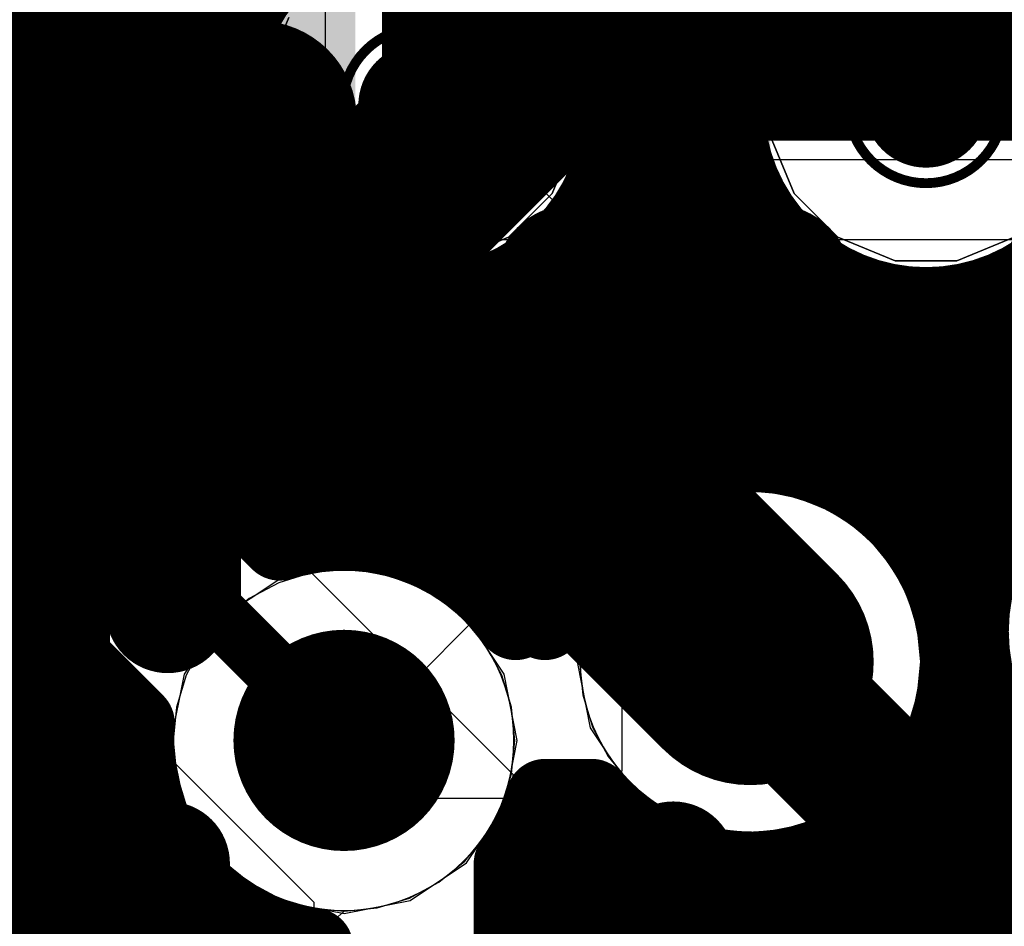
# Model space of a CAD drawing. Header units: millimetres. Extents: x 1.27 to 3.86, y 0.66 to 4.7.
# Tile 210 of 236: x 2.68 to 2.77, y 3.66 to 3.76. Entities that reach past the tile are written whole.
import ezdxf

# ---------------------------------------------------------------- set-up
doc = ezdxf.new("R2010")
doc.units = ezdxf.units.MM
doc.header["$MEASUREMENT"] = 0
for name, color, linetype in [('BottomLayer', 5, 'Continuous'), ('MidLayer1', 16, 'Continuous'), ('MidLayer2', 76, 'Continuous'), ('MidLayer3', 90, 'Continuous'), ('MidLayer4', 156, 'Continuous'), ('MidLayer5', 130, 'Continuous'), ('MidLayer6', 216, 'Continuous'), ('MultiLayer', 9, 'Continuous'), ('TopLayer', 1, 'Continuous'), ('ViaHoleLayer', 16, 'Continuous')]:
    doc.layers.add(name, color=color, linetype=linetype)

# ---------------------------------------------------------------- blocks, each defined once
blk = doc.blocks.new('0402L_B_138')
at = {"layer": 'BottomLayer'}
for points in [[(-0.031496, 0.009843), (-0.031496, -0.009843), (-0.007874, 0.009843), (-0.007874, -0.009843)], [(0.007874, 0.009843), (0.007874, -0.009843), (0.031496, 0.009843), (0.031496, -0.009843)]]:
    blk.add_solid(points, dxfattribs=at)
blk = doc.blocks.new('0402L_B_146')
at = {"layer": 'BottomLayer'}
for points in [[(-0.031496, 0.009843), (-0.031496, -0.009843), (-0.007874, 0.009843), (-0.007874, -0.009843)], [(0.007874, 0.009843), (0.007874, -0.009843), (0.031496, 0.009843), (0.031496, -0.009843)]]:
    blk.add_solid(points, dxfattribs=at)
blk = doc.blocks.new('ABL0161B_371')
at = {"layer": 'TopLayer', "const_width": 0.006299}
for points in [[(-0.156693, -0.051181, 1), (-0.150394, -0.051181, 1)], [(-0.131102, -0.051181, 1), (-0.124803, -0.051181, 1)], [(-0.079921, -0.051181, 1), (-0.073622, -0.051181, 1)], [(-0.156693, -0.076772, 1), (-0.150394, -0.076772, 1)], [(-0.131102, -0.076772, 1), (-0.124803, -0.076772, 1)], [(-0.079921, -0.076772, 1), (-0.073622, -0.076772, 1)], [(-0.156693, -0.102362, 1), (-0.150394, -0.102362, 1)], [(-0.131102, -0.102362, 1), (-0.124803, -0.102362, 1)], [(-0.156693, -0.127953, 1), (-0.150394, -0.127953, 1)], [(-0.131102, -0.127953, 1), (-0.124803, -0.127953, 1)], [(-0.105512, -0.127953, 1), (-0.099213, -0.127953, 1)], [(-0.079921, -0.127953, 1), (-0.073622, -0.127953, 1)]]:
    blk.add_lwpolyline(points, format="xyb", close=True, dxfattribs=at)

msp = doc.modelspace()

# ---------------------------------------------------------------- linework, layer by layer
at = {"layer": 'BottomLayer'}
for p, q in [((2.72759, 3.753998), (2.73259, 3.758998)), ((2.72759, 3.738996), (2.72759, 3.753998)), ((2.73457, 3.732018), (2.72759, 3.738996)), ((2.735272, 3.731878), (2.73457, 3.732018)), ((2.737729, 3.730237), (2.735272, 3.731878)), ((2.756353, 3.730235), (2.737729, 3.730237)), ((2.77259, 3.713998), (2.756353, 3.730235)), ((2.77259, 3.688998), (2.77259, 3.713998)), ((2.78859, 3.672998), (2.77259, 3.688998))]:
    msp.add_line(p, q, dxfattribs=at)
for points, const_width in [([(2.69918, 3.723817), (2.69918, 3.745722)], 0.02), ([(2.651999, 3.748683), (2.676684, 3.723998)], 0.012), ([(2.69918, 3.723817), (2.71043, 3.712568)], 0.02), ([(2.676684, 3.648998), (2.676684, 3.723998)], 0.015), ([(2.71043, 3.712568), (2.727274, 3.712568)], 0.025), ([(2.727274, 3.712568), (2.749004, 3.690838)], 0.025)]:
    msp.add_lwpolyline(points, dxfattribs=dict(at, const_width=const_width))
for points, const_width in [([(2.69418, 3.745722, 1), (2.70418, 3.745722, 1)], 0.01), ([(2.69418, 3.723817, 1), (2.70418, 3.723817, 1)], 0.01), ([(2.69418, 3.723817, 1), (2.70418, 3.723817, 1)], 0.01), ([(2.672934, 3.723998, 1), (2.680434, 3.723998, 1)], 0.0075), ([(2.673684, 3.723998, 1), (2.679684, 3.723998, 1)], 0.006), ([(2.70418, 3.712568, 1), (2.71668, 3.712568, 1)], 0.0125), ([(2.721024, 3.712568, 1), (2.733524, 3.712568, 1)], 0.0125), ([(2.721024, 3.712568, 1), (2.733524, 3.712568, 1)], 0.0125), ([(2.70543, 3.712568, 1), (2.71543, 3.712568, 1)], 0.01), ([(2.742754, 3.690838, 1), (2.755254, 3.690838, 1)], 0.0125), ([(2.743404, 3.690838, 1), (2.754604, 3.690838, 1)], 0.0112), ([(2.702274, 3.682868, 1), (2.713474, 3.682868, 1)], 0.0112)]:
    msp.add_lwpolyline(points, format="xyb", close=True, dxfattribs=dict(at, const_width=const_width))
at = {"layer": 'MidLayer1'}
for p, q in [((2.711158, 3.753831), (2.71405, 3.755029)), ((2.711158, 3.753831), (2.71405, 3.755029)), ((2.71405, 3.755029), (2.715616, 3.755029)), ((2.71405, 3.755029), (2.715616, 3.755029)), ((2.715616, 3.755029), (2.717181, 3.755029)), ((2.715616, 3.755029), (2.717181, 3.755029)), ((2.717181, 3.755029), (2.720074, 3.753831)), ((2.717181, 3.755029), (2.720074, 3.753831)), ((2.708944, 3.751617), (2.711158, 3.753831)), ((2.708944, 3.751617), (2.711158, 3.753831)), ((2.720074, 3.753831), (2.722288, 3.751617)), ((2.720074, 3.753831), (2.722288, 3.751617)), ((2.707746, 3.748725), (2.708944, 3.751617)), ((2.707746, 3.748725), (2.708944, 3.751617)), ((2.722288, 3.751617), (2.723486, 3.748725)), ((2.722288, 3.751617), (2.723486, 3.748725)), ((2.707746, 3.747159), (2.707746, 3.748725)), ((2.707746, 3.747159), (2.707746, 3.748725)), ((2.723486, 3.748725), (2.723486, 3.747159)), ((2.723486, 3.748725), (2.723486, 3.747159)), ((2.707746, 3.745594), (2.707746, 3.747159)), ((2.707746, 3.745594), (2.707746, 3.747159)), ((2.723486, 3.747159), (2.723486, 3.747159)), ((2.723486, 3.747159), (2.723486, 3.745594)), ((2.723486, 3.747159), (2.723486, 3.747159)), ((2.723486, 3.747159), (2.723486, 3.745594)), ((2.708944, 3.742701), (2.707746, 3.745594)), ((2.708944, 3.742701), (2.707746, 3.745594)), ((2.723486, 3.745594), (2.722288, 3.742701)), ((2.723486, 3.745594), (2.722288, 3.742701)), ((2.711158, 3.740487), (2.708944, 3.742701)), ((2.711158, 3.740487), (2.708944, 3.742701)), ((2.722288, 3.742701), (2.720074, 3.740487)), ((2.722288, 3.742701), (2.720074, 3.740487)), ((2.71405, 3.739289), (2.711158, 3.740487)), ((2.71405, 3.739289), (2.711158, 3.740487)), ((2.720074, 3.740487), (2.717181, 3.739289)), ((2.720074, 3.740487), (2.717181, 3.739289)), ((2.715616, 3.739289), (2.71405, 3.739289)), ((2.715616, 3.739289), (2.71405, 3.739289)), ((2.717181, 3.739289), (2.715616, 3.739289)), ((2.717181, 3.739289), (2.715616, 3.739289)), ((2.70695, 3.69747), (2.66913, 3.73529)), ((2.64828, 3.72305), (2.70483, 3.6665)), ((2.725, 3.67942), (2.70695, 3.69747)), ((2.715, 3.689), (2.721, 3.695)), ((2.721, 3.695), (2.736, 3.695)), ((2.736, 3.695), (2.736, 3.679765)), ((2.715, 3.677), (2.715, 3.689)), ((2.736, 3.679765), (2.733235, 3.677)), ((2.725, 3.63016), (2.725, 3.67942)), ((2.733235, 3.677), (2.715, 3.677)), ((2.70483, 3.6665), (2.70483, 3.61688))]:
    msp.add_line(p, q, dxfattribs=at)
at = {"layer": 'MidLayer1', "const_width": 0.008}
for points in [[(2.675, 3.72942), (2.675, 4.673998)], [(2.68, 3.72442), (2.68, 4.673998)], [(2.685, 3.71942), (2.685, 4.673998)], [(2.69, 3.71442), (2.69, 4.673998)], [(2.695, 3.70942), (2.695, 4.673998)], [(2.735, 3.75342), (2.735, 4.673998)], [(2.74, 3.710031), (2.74, 4.673998)], [(2.745, 3.711656), (2.745, 4.673998)], [(2.75, 3.758682), (2.75, 4.673998)], [(2.66913, 3.755), (2.696815, 3.755)], [(2.734416, 3.755), (2.747997, 3.755)], [(2.66913, 3.75), (2.695445, 3.75)], [(2.735787, 3.75), (2.746625, 3.75)], [(2.66913, 3.745), (2.695361, 3.745)], [(2.735871, 3.745), (2.746541, 3.745)], [(2.735, 3.706754), (2.735, 3.740899)], [(2.66913, 3.74), (2.696545, 3.74)], [(2.734686, 3.74), (2.747725, 3.74)], [(2.75, 3.712014), (2.75, 3.735632)], [(2.66913, 3.73529), (2.701373, 3.703047)], [(2.66942, 3.735), (2.699273, 3.735)], [(2.731959, 3.735), (2.750452, 3.735)], [(2.7, 3.70442), (2.7, 3.734079)], [(2.73, 3.700234), (2.73, 3.732736)], [(2.755, 3.711172), (2.755, 3.73055)], [(2.67442, 3.73), (2.704639, 3.73)], [(2.705, 3.703872), (2.705, 3.729774)], [(2.726593, 3.73), (2.755816, 3.73)], [(2.777777, 3.73), (2.806997, 3.73)], [(2.725, 3.695363), (2.725, 3.72908)], [(2.775, 3.706032), (2.775, 3.728512)], [(2.71, 3.703961), (2.71, 3.727579)], [(2.76, 3.708963), (2.76, 3.727954)], [(2.715, 3.702834), (2.715, 3.726799)], [(2.72, 3.700257), (2.72, 3.727267)], [(2.765, 3.70475), (2.765, 3.726866)], [(2.77, 3.693769), (2.77, 3.727041)], [(2.67942, 3.725), (3.54489, 3.725)], [(2.64828, 3.72305), (2.686743, 3.684586)], [(2.68442, 3.72), (3.53989, 3.72)], [(2.68942, 3.715), (2.790352, 3.715)], [(2.69442, 3.71), (2.739935, 3.71)], [(2.758072, 3.71), (2.778594, 3.71)], [(2.69942, 3.705), (2.733228, 3.705)], [(2.764779, 3.705), (2.774323, 3.705)], [(2.572072, 3.7), (2.67133, 3.7)], [(2.72036, 3.7), (2.729886, 3.7)], [(2.768121, 3.7), (2.772081, 3.7)], [(2.675, 3.159924), (2.675, 3.69633)], [(2.606152, 3.695), (2.67633, 3.695)], [(2.68, 3.160509), (2.68, 3.69133)], [(2.611057, 3.69), (2.68133, 3.69)], [(2.77, 3.563), (2.77, 3.687906)], [(2.685, 3.160004), (2.685, 3.68633)], [(2.613639, 3.685), (2.68633, 3.685)], [(2.769384, 3.685), (2.773141, 3.685)], [(2.775, 3.558), (2.775, 3.681763)], [(2.614769, 3.68), (2.686869, 3.68)], [(2.767224, 3.68), (2.776374, 3.68)], [(2.728245, 3.677), (2.732943, 3.677)], [(2.73, 3.64645), (2.73, 3.677)], [(2.765, 3.625955), (2.765, 3.676925)], [(2.614684, 3.675), (2.688188, 3.675)], [(2.72756, 3.675), (2.734911, 3.675)], [(2.735, 3.637371), (2.735, 3.674921)], [(2.763097, 3.675), (2.782775, 3.675)], [(2.76, 3.633772), (2.76, 3.672712)], [(2.69, 3.641748), (2.69, 3.671467)], [(2.74, 3.639302), (2.74, 3.671645)], [(2.613367, 3.67), (2.691025, 3.67)], [(2.725, 3.653236), (2.725, 3.670372)], [(2.725, 3.670372), (2.725, 3.653236)], [(2.725, 3.67), (2.745101, 3.67)], [(2.745, 3.639918), (2.745, 3.670019)], [(2.752907, 3.67), (2.827783, 3.67)], [(2.755, 3.63745), (2.755, 3.670503)], [(2.75, 3.639337), (2.75, 3.669661)], [(2.695, 3.651682), (2.695, 3.666024)], [(2.610533, 3.665), (2.696464, 3.665)], [(2.725, 3.665), (2.968908, 3.665)], [(2.7, 3.655776), (2.7, 3.663184)], [(2.70483, 3.657867), (2.70483, 3.661887)]]:
    msp.add_lwpolyline(points, dxfattribs=at)
at = {"layer": 'MidLayer1'}
for points, const_width in [([(2.735986, 3.747159, 1), (2.695246, 3.747159, 1)], 0.008), ([(2.787166, 3.747157, 1), (2.746426, 3.747157, 1)], 0.008), ([(2.748, 3.758682, 1), (2.752, 3.758682, 1)], 0.004), ([(2.694815, 3.755, 1), (2.698815, 3.755, 1)], 0.004), ([(2.732416, 3.755, 1), (2.736416, 3.755, 1)], 0.004), ([(2.745996, 3.755, 1), (2.749996, 3.755, 1)], 0.004), ([(2.733, 3.75342, 1), (2.737, 3.75342, 1)], 0.004), ([(2.723486, 3.747159, 1), (2.707746, 3.747159, 1)], 0.001), ([(2.774666, 3.747157, 1), (2.758926, 3.747157, 1)], 0.001), ([(2.686565, 3.747157, 1), (2.694435, 3.747157, 1)], 0.00787), ([(2.737271, 3.747157, 1), (2.745141, 3.747157, 1)], 0.00787), ([(2.693445, 3.75, 1), (2.697445, 3.75, 1)], 0.004), ([(2.733787, 3.75, 1), (2.737787, 3.75, 1)], 0.004), ([(2.744626, 3.75, 1), (2.748626, 3.75, 1)], 0.004), ([(2.693246, 3.747159, 1), (2.697246, 3.747159, 1)], 0.004), ([(2.733986, 3.747159, 1), (2.737986, 3.747159, 1)], 0.004), ([(2.744426, 3.747157, 1), (2.748426, 3.747157, 1)], 0.004), ([(2.693361, 3.745, 1), (2.697361, 3.745, 1)], 0.004), ([(2.733871, 3.745, 1), (2.737871, 3.745, 1)], 0.004), ([(2.744541, 3.745, 1), (2.748541, 3.745, 1)], 0.004), ([(2.707496, 3.747159, 1), (2.707996, 3.747159, 1)], 0.0005), ([(2.723236, 3.747159, 1), (2.723736, 3.747159, 1)], 0.0005), ([(2.758676, 3.747157, 1), (2.759176, 3.747157, 1)], 0.0005), ([(2.774416, 3.747157, 1), (2.774916, 3.747157, 1)], 0.0005), ([(2.733, 3.740899, 1), (2.737, 3.740899, 1)], 0.004), ([(2.694545, 3.74, 1), (2.698545, 3.74, 1)], 0.004), ([(2.732686, 3.74, 1), (2.736686, 3.74, 1)], 0.004), ([(2.745725, 3.74, 1), (2.749725, 3.74, 1)], 0.004), ([(2.748, 3.735632, 1), (2.752, 3.735632, 1)], 0.004), ([(2.697273, 3.735, 1), (2.701273, 3.735, 1)], 0.004), ([(2.729959, 3.735, 1), (2.733959, 3.735, 1)], 0.004), ([(2.748452, 3.735, 1), (2.752452, 3.735, 1)], 0.004), ([(2.698, 3.734079, 1), (2.702, 3.734079, 1)], 0.004), ([(2.696326, 3.729241, 1), (2.704196, 3.729241, 1)], 0.00787), ([(2.727035, 3.729241, 1), (2.734905, 3.729241, 1)], 0.00787), ([(2.728, 3.732736, 1), (2.732, 3.732736, 1)], 0.004), ([(2.747507, 3.729241, 1), (2.755377, 3.729241, 1)], 0.00787), ([(2.778216, 3.729241, 1), (2.786086, 3.729241, 1)], 0.00787), ([(2.753, 3.73055, 1), (2.757, 3.73055, 1)], 0.004), ([(2.67242, 3.73, 1), (2.67642, 3.73, 1)], 0.004), ([(2.702639, 3.73, 1), (2.706639, 3.73, 1)], 0.004), ([(2.703, 3.729774, 1), (2.707, 3.729774, 1)], 0.004), ([(2.724593, 3.73, 1), (2.728593, 3.73, 1)], 0.004), ([(2.753815, 3.73, 1), (2.757815, 3.73, 1)], 0.004), ([(2.775777, 3.73, 1), (2.779777, 3.73, 1)], 0.004), ([(2.673, 3.72942, 1), (2.677, 3.72942, 1)], 0.004), ([(2.723, 3.72908, 1), (2.727, 3.72908, 1)], 0.004), ([(2.773, 3.728512, 1), (2.777, 3.728512, 1)], 0.004), ([(2.708, 3.727579, 1), (2.712, 3.727579, 1)], 0.004), ([(2.758, 3.727954, 1), (2.762, 3.727954, 1)], 0.004), ([(2.713, 3.726799, 1), (2.717, 3.726799, 1)], 0.004), ([(2.718, 3.727267, 1), (2.722, 3.727267, 1)], 0.004), ([(2.763, 3.726866, 1), (2.767, 3.726866, 1)], 0.004), ([(2.768, 3.727041, 1), (2.772, 3.727041, 1)], 0.004), ([(2.67742, 3.725, 1), (2.68142, 3.725, 1)], 0.004), ([(2.678, 3.72442, 1), (2.682, 3.72442, 1)], 0.004), ([(2.68242, 3.72, 1), (2.68642, 3.72, 1)], 0.004), ([(2.683, 3.71942, 1), (2.687, 3.71942, 1)], 0.004), ([(2.68742, 3.715, 1), (2.69142, 3.715, 1)], 0.004), ([(2.813584, 3.693898, 1), (2.771184, 3.693898, 1)], 0.008), ([(2.688, 3.71442, 1), (2.692, 3.71442, 1)], 0.004), ([(2.743, 3.711656, 1), (2.747, 3.711656, 1)], 0.004), ([(2.748, 3.712014, 1), (2.752, 3.712014, 1)], 0.004), ([(2.753, 3.711172, 1), (2.757, 3.711172, 1)], 0.004), ([(2.69242, 3.71, 1), (2.69642, 3.71, 1)], 0.004), ([(2.737935, 3.71, 1), (2.741935, 3.71, 1)], 0.004), ([(2.738, 3.710031, 1), (2.742, 3.710031, 1)], 0.004), ([(2.756073, 3.71, 1), (2.760073, 3.71, 1)], 0.004), ([(2.776594, 3.71, 1), (2.780594, 3.71, 1)], 0.004), ([(2.693, 3.70942, 1), (2.697, 3.70942, 1)], 0.004), ([(2.758, 3.708963, 1), (2.762, 3.708963, 1)], 0.004), ([(2.733, 3.706754, 1), (2.737, 3.706754, 1)], 0.004), ([(2.773, 3.706032, 1), (2.777, 3.706032, 1)], 0.004), ([(2.69742, 3.705, 1), (2.70142, 3.705, 1)], 0.004), ([(2.731228, 3.705, 1), (2.735228, 3.705, 1)], 0.004), ([(2.762779, 3.705, 1), (2.766779, 3.705, 1)], 0.004), ([(2.763, 3.70475, 1), (2.767, 3.70475, 1)], 0.004), ([(2.772323, 3.705, 1), (2.776323, 3.705, 1)], 0.004), ([(2.698, 3.70442, 1), (2.702, 3.70442, 1)], 0.004), ([(2.703, 3.703872, 1), (2.707, 3.703872, 1)], 0.004), ([(2.708, 3.703961, 1), (2.712, 3.703961, 1)], 0.004), ([(2.699374, 3.703047, 1), (2.703374, 3.703047, 1)], 0.004), ([(2.699374, 3.703047, 1), (2.703374, 3.703047, 1)], 0.004), ([(2.713, 3.702834, 1), (2.717, 3.702834, 1)], 0.004), ([(2.66933, 3.7, 1), (2.67333, 3.7, 1)], 0.004), ([(2.718, 3.700257, 1), (2.722, 3.700257, 1)], 0.004), ([(2.718361, 3.7, 1), (2.722361, 3.7, 1)], 0.004), ([(2.727886, 3.7, 1), (2.731886, 3.7, 1)], 0.004), ([(2.728, 3.700234, 1), (2.732, 3.700234, 1)], 0.004), ([(2.766122, 3.7, 1), (2.770122, 3.7, 1)], 0.004), ([(2.770081, 3.7, 1), (2.774081, 3.7, 1)], 0.004), ([(2.743404, 3.690838, 1), (2.754604, 3.690838, 1)], 0.0112), ([(2.673, 3.69633, 1), (2.677, 3.69633, 1)], 0.004), ([(2.67433, 3.695, 1), (2.67833, 3.695, 1)], 0.004), ([(2.723, 3.695363, 1), (2.727, 3.695363, 1)], 0.004), ([(2.723259, 3.695, 1), (2.727259, 3.695, 1)], 0.004), ([(2.726216, 3.695, 1), (2.730216, 3.695, 1)], 0.004), ([(2.768, 3.693769, 1), (2.772, 3.693769, 1)], 0.004), ([(2.769184, 3.693898, 1), (2.773184, 3.693898, 1)], 0.004), ([(2.678, 3.69133, 1), (2.682, 3.69133, 1)], 0.004), ([(2.768204, 3.690838, 1), (2.772204, 3.690838, 1)], 0.004), ([(2.768204, 3.690838, 1), (2.772204, 3.690838, 1)], 0.004), ([(2.67933, 3.69, 1), (2.68333, 3.69, 1)], 0.004), ([(2.702274, 3.682868, 1), (2.713474, 3.682868, 1)], 0.0112), ([(2.768, 3.687906, 1), (2.772, 3.687906, 1)], 0.004), ([(2.683, 3.68633, 1), (2.687, 3.68633, 1)], 0.004), ([(2.68433, 3.685, 1), (2.68833, 3.685, 1)], 0.004), ([(2.767384, 3.685, 1), (2.771384, 3.685, 1)], 0.004), ([(2.771141, 3.685, 1), (2.775141, 3.685, 1)], 0.004), ([(2.684744, 3.684586, 1), (2.688744, 3.684586, 1)], 0.004), ([(2.684744, 3.684586, 1), (2.688744, 3.684586, 1)], 0.004), ([(2.773, 3.681763, 1), (2.777, 3.681763, 1)], 0.004), ([(2.684868, 3.68, 1), (2.688868, 3.68, 1)], 0.004), ([(2.765224, 3.68, 1), (2.769224, 3.68, 1)], 0.004), ([(2.774374, 3.68, 1), (2.778374, 3.68, 1)], 0.004), ([(2.726246, 3.677, 1), (2.730246, 3.677, 1)], 0.004), ([(2.726246, 3.677, 1), (2.730246, 3.677, 1)], 0.004), ([(2.728, 3.677, 1), (2.732, 3.677, 1)], 0.004), ([(2.730942, 3.677, 1), (2.734942, 3.677, 1)], 0.004), ([(2.730942, 3.677, 1), (2.734942, 3.677, 1)], 0.004), ([(2.763, 3.676925, 1), (2.767, 3.676925, 1)], 0.004), ([(2.686188, 3.675, 1), (2.690188, 3.675, 1)], 0.004), ([(2.72556, 3.675, 1), (2.72956, 3.675, 1)], 0.004), ([(2.732911, 3.675, 1), (2.736911, 3.675, 1)], 0.004), ([(2.733, 3.674921, 1), (2.737, 3.674921, 1)], 0.004), ([(2.761097, 3.675, 1), (2.765097, 3.675, 1)], 0.004), ([(2.758, 3.672712, 1), (2.762, 3.672712, 1)], 0.004), ([(2.688, 3.671467, 1), (2.692, 3.671467, 1)], 0.004), ([(2.738, 3.671645, 1), (2.742, 3.671645, 1)], 0.004), ([(2.689025, 3.67, 1), (2.693025, 3.67, 1)], 0.004), ([(2.723, 3.670372, 1), (2.727, 3.670372, 1)], 0.004), ([(2.723, 3.670372, 1), (2.727, 3.670372, 1)], 0.004), ([(2.723, 3.670372, 1), (2.727, 3.670372, 1)], 0.004), ([(2.723, 3.67, 1), (2.727, 3.67, 1)], 0.004), ([(2.743, 3.670019, 1), (2.747, 3.670019, 1)], 0.004), ([(2.743101, 3.67, 1), (2.747101, 3.67, 1)], 0.004), ([(2.750907, 3.67, 1), (2.754907, 3.67, 1)], 0.004), ([(2.753, 3.670503, 1), (2.757, 3.670503, 1)], 0.004), ([(2.748, 3.669661, 1), (2.752, 3.669661, 1)], 0.004), ([(2.693, 3.666024, 1), (2.697, 3.666024, 1)], 0.004), ([(2.694464, 3.665, 1), (2.698464, 3.665, 1)], 0.004), ([(2.723, 3.665, 1), (2.727, 3.665, 1)], 0.004), ([(2.698, 3.663184, 1), (2.702, 3.663184, 1)], 0.004), ([(2.70283, 3.661887, 1), (2.70683, 3.661887, 1)], 0.004), ([(2.70283, 3.661887, 1), (2.70683, 3.661887, 1)], 0.004)]:
    msp.add_lwpolyline(points, format="xyb", close=True, dxfattribs=dict(at, const_width=const_width))
at = {"layer": 'MidLayer1', "const_width": 0.008}
for points in [[(2.728216, 3.695, -0.905767), (2.770204, 3.690838)], [(2.701373, 3.703047, -0.329488), (2.725259, 3.695)], [(2.770204, 3.690838, -0.695363), (2.732943, 3.677)], [(2.70483, 3.661887, -0.395901), (2.686743, 3.684586)], [(2.728245, 3.677, -0.087694), (2.725, 3.670372)]]:
    msp.add_lwpolyline(points, format="xyb", dxfattribs=at)
at = {"layer": 'MidLayer2'}
for p, q in [((2.705989, 3.703966), (2.705991, 3.97099)), ((2.745632, 3.707789), (2.74239, 3.706805)), ((2.749004, 3.708121), (2.745632, 3.707789)), ((2.752375, 3.707789), (2.749004, 3.708121)), ((2.755618, 3.706805), (2.752375, 3.707789)), ((2.74239, 3.706805), (2.739402, 3.705208)), ((2.758606, 3.705208), (2.755618, 3.706805)), ((2.739402, 3.705208), (2.736783, 3.703059)), ((2.761225, 3.703059), (2.758606, 3.705208)), ((2.707874, 3.700151), (2.705989, 3.703966)), ((2.736783, 3.703059), (2.734633, 3.70044)), ((2.763374, 3.70044), (2.761225, 3.703059)), ((2.711245, 3.699819), (2.707874, 3.700151)), ((2.714488, 3.698835), (2.711245, 3.699819)), ((2.734633, 3.70044), (2.733036, 3.697452)), ((2.764971, 3.697452), (2.763374, 3.70044)), ((2.717476, 3.697238), (2.714488, 3.698835)), ((2.720095, 3.695089), (2.717476, 3.697238)), ((2.733036, 3.697452), (2.732053, 3.694209)), ((2.765955, 3.694209), (2.764971, 3.697452)), ((2.722244, 3.69247), (2.720095, 3.695089)), ((2.732053, 3.694209), (2.731721, 3.690838)), ((2.766287, 3.690838), (2.765955, 3.694209)), ((2.723841, 3.689482), (2.722244, 3.69247)), ((2.731721, 3.690838), (2.732053, 3.687466)), ((2.765955, 3.687466), (2.766287, 3.690838)), ((2.724825, 3.686239), (2.723841, 3.689482)), ((2.732053, 3.687466), (2.733036, 3.684224)), ((2.764971, 3.684224), (2.765955, 3.687466)), ((2.725157, 3.682868), (2.724825, 3.686239)), ((2.733036, 3.684224), (2.734633, 3.681236)), ((2.763374, 3.681236), (2.764971, 3.684224)), ((2.724825, 3.679496), (2.725157, 3.682868)), ((2.734633, 3.681236), (2.736783, 3.678616)), ((2.761225, 3.678616), (2.763374, 3.681236)), ((2.723841, 3.676254), (2.724825, 3.679496)), ((2.736783, 3.678616), (2.739402, 3.676467)), ((2.758606, 3.676467), (2.761225, 3.678616)), ((2.722244, 3.673266), (2.723841, 3.676254)), ((2.739402, 3.676467), (2.74239, 3.67487)), ((2.755618, 3.67487), (2.758606, 3.676467)), ((2.74239, 3.67487), (2.745632, 3.673887)), ((2.752375, 3.673887), (2.755618, 3.67487)), ((2.745632, 3.673887), (2.749004, 3.673554)), ((2.749004, 3.673554), (2.752375, 3.673887)), ((2.720095, 3.670647), (2.722244, 3.673266)), ((2.717476, 3.668497), (2.720095, 3.670647)), ((2.714488, 3.6669), (2.717476, 3.668497)), ((2.711245, 3.665916), (2.714488, 3.6669)), ((2.707874, 3.665584), (2.711245, 3.665916)), ((2.705989, 3.663876), (2.707874, 3.665584))]:
    msp.add_line(p, q, dxfattribs=at)
at = {"layer": 'MidLayer2', "const_width": 0.006}
for points in [[(2.680999, 3.667292), (2.680999, 4.012998)], [(2.694432, 3.696309), (2.694432, 3.998431)], [(2.694432, 3.696309), (2.707874, 3.682868)], [(2.680999, 3.667292), (2.710774, 3.637518)]]:
    msp.add_lwpolyline(points, dxfattribs=at)
at = {"layer": 'MidLayer2'}
for points, const_width in [([(2.743404, 3.690838, 1), (2.754604, 3.690838, 1)], 0.0112), ([(2.692932, 3.696309, 1), (2.695932, 3.696309, 1)], 0.003), ([(2.692932, 3.696309, 1), (2.695932, 3.696309, 1)], 0.003), ([(2.702274, 3.682868, 1), (2.713474, 3.682868, 1)], 0.0112), ([(2.706374, 3.682868, 1), (2.709374, 3.682868, 1)], 0.003), ([(2.679499, 3.667292, 1), (2.682499, 3.667292, 1)], 0.003), ([(2.679499, 3.667292, 1), (2.682499, 3.667292, 1)], 0.003)]:
    msp.add_lwpolyline(points, format="xyb", close=True, dxfattribs=dict(at, const_width=const_width))
at = {"layer": 'MidLayer3'}
for p, q in [((2.704502, 3.699819), (2.70126, 3.698835)), ((2.707874, 3.700151), (2.704502, 3.699819)), ((2.711245, 3.699819), (2.707874, 3.700151)), ((2.714488, 3.698835), (2.711245, 3.699819)), ((2.70126, 3.698835), (2.698272, 3.697238)), ((2.717476, 3.697238), (2.714488, 3.698835)), ((2.698272, 3.697238), (2.695653, 3.695089)), ((2.720095, 3.695089), (2.717476, 3.697238)), ((2.695653, 3.695089), (2.693503, 3.69247)), ((2.722244, 3.69247), (2.720095, 3.695089)), ((2.693503, 3.69247), (2.691906, 3.689482)), ((2.723841, 3.689482), (2.722244, 3.69247)), ((2.691906, 3.689482), (2.690923, 3.686239)), ((2.724825, 3.686239), (2.723841, 3.689482)), ((2.690923, 3.686239), (2.69059, 3.682868)), ((2.725157, 3.682868), (2.724825, 3.686239)), ((2.69059, 3.682868), (2.690923, 3.679496)), ((2.724825, 3.679496), (2.725157, 3.682868)), ((2.690923, 3.679496), (2.691906, 3.676254)), ((2.723841, 3.676254), (2.724825, 3.679496)), ((2.691906, 3.676254), (2.693503, 3.673266)), ((2.722244, 3.673266), (2.723841, 3.676254)), ((2.693503, 3.673266), (2.695653, 3.670647)), ((2.720095, 3.670647), (2.722244, 3.673266)), ((2.695653, 3.670647), (2.698272, 3.668497)), ((2.717476, 3.668497), (2.720095, 3.670647)), ((2.698272, 3.668497), (2.70126, 3.6669)), ((2.714488, 3.6669), (2.717476, 3.668497)), ((2.70126, 3.6669), (2.704502, 3.665916)), ((2.711245, 3.665916), (2.714488, 3.6669)), ((2.704502, 3.665916), (2.707874, 3.665584)), ((2.707874, 3.665584), (2.711245, 3.665916))]:
    msp.add_line(p, q, dxfattribs=at)
at = {"layer": 'MidLayer3', "const_width": 0.0112}
for points in [[(2.743404, 3.690838, 1), (2.754604, 3.690838, 1)], [(2.702274, 3.682868, 1), (2.713474, 3.682868, 1)]]:
    msp.add_lwpolyline(points, format="xyb", close=True, dxfattribs=at)
at = {"layer": 'MidLayer4'}
for p, q in [((2.749004, 3.708375), (2.742293, 3.70704)), ((2.755715, 3.70704), (2.749004, 3.708375)), ((2.742293, 3.70704), (2.736603, 3.703238)), ((2.761404, 3.703238), (2.755715, 3.70704)), ((2.736603, 3.703238), (2.732802, 3.697549)), ((2.765206, 3.697549), (2.761404, 3.703238)), ((2.707874, 3.700405), (2.701163, 3.69907)), ((2.714585, 3.69907), (2.707874, 3.700405)), ((2.701163, 3.69907), (2.695473, 3.695268)), ((2.720274, 3.695268), (2.714585, 3.69907)), ((2.732802, 3.697549), (2.731467, 3.690838)), ((2.766541, 3.690838), (2.765206, 3.697549)), ((2.695473, 3.695268), (2.691672, 3.689579)), ((2.724076, 3.689579), (2.720274, 3.695268)), ((2.731467, 3.690838), (2.732802, 3.684127)), ((2.765206, 3.684127), (2.766541, 3.690838)), ((2.691672, 3.689579), (2.690337, 3.682868)), ((2.725411, 3.682868), (2.724076, 3.689579)), ((2.732802, 3.684127), (2.736603, 3.678437)), ((2.761404, 3.678437), (2.765206, 3.684127)), ((2.690337, 3.682868), (2.691672, 3.676156)), ((2.724076, 3.676156), (2.725411, 3.682868)), ((2.736603, 3.678437), (2.742293, 3.674635)), ((2.755715, 3.674635), (2.761404, 3.678437)), ((2.691672, 3.676156), (2.695473, 3.670467)), ((2.720274, 3.670467), (2.724076, 3.676156)), ((2.742293, 3.674635), (2.749004, 3.673301)), ((2.749004, 3.673301), (2.755715, 3.674635)), ((2.695473, 3.670467), (2.701163, 3.666666)), ((2.714585, 3.666666), (2.720274, 3.670467)), ((2.701163, 3.666666), (2.707874, 3.665331)), ((2.707874, 3.665331), (2.714585, 3.666666))]:
    msp.add_line(p, q, dxfattribs=at)
at = {"layer": 'MidLayer4', "const_width": 0.0112}
for points in [[(2.743404, 3.690838, 1), (2.754604, 3.690838, 1)], [(2.702274, 3.682868, 1), (2.713474, 3.682868, 1)]]:
    msp.add_lwpolyline(points, format="xyb", close=True, dxfattribs=at)
at = {"layer": 'MidLayer5', "const_width": 0.02}
for points in [[(2.616038, 3.639967), (2.729671, 3.7536)], [(2.729671, 3.7536), (3.456791, 3.7536)]]:
    msp.add_lwpolyline(points, dxfattribs=at)
at = {"layer": 'MidLayer5'}
for points, const_width in [([(2.724671, 3.7536, 1), (2.734671, 3.7536, 1)], 0.01), ([(2.724671, 3.7536, 1), (2.734671, 3.7536, 1)], 0.01), ([(2.743404, 3.690838, 1), (2.754604, 3.690838, 1)], 0.0112), ([(2.702274, 3.682868, 1), (2.713474, 3.682868, 1)], 0.0112)]:
    msp.add_lwpolyline(points, format="xyb", close=True, dxfattribs=dict(at, const_width=const_width))
at = {"layer": 'MidLayer6'}
for p, q in [((2.922998, 3.741668), (2.606301, 3.741668)), ((2.606301, 3.733599), (2.922998, 3.733599)), ((2.704502, 3.699819), (2.70126, 3.698835)), ((2.707874, 3.700151), (2.704502, 3.699819)), ((2.711245, 3.699819), (2.707874, 3.700151)), ((2.714488, 3.698835), (2.711245, 3.699819)), ((2.70126, 3.698835), (2.698272, 3.697238)), ((2.717476, 3.697238), (2.714488, 3.698835)), ((2.698272, 3.697238), (2.695653, 3.695089)), ((2.720095, 3.695089), (2.717476, 3.697238)), ((2.695653, 3.695089), (2.693503, 3.69247)), ((2.722244, 3.69247), (2.720095, 3.695089)), ((2.693503, 3.69247), (2.691906, 3.689482)), ((2.723841, 3.689482), (2.722244, 3.69247)), ((2.691906, 3.689482), (2.690923, 3.686239)), ((2.724825, 3.686239), (2.723841, 3.689482)), ((2.690923, 3.686239), (2.69059, 3.682868)), ((2.725157, 3.682868), (2.724825, 3.686239)), ((2.69059, 3.682868), (2.690923, 3.679496)), ((2.724825, 3.679496), (2.725157, 3.682868)), ((2.690923, 3.679496), (2.691906, 3.676254)), ((2.723841, 3.676254), (2.724825, 3.679496)), ((2.691906, 3.676254), (2.693503, 3.673266)), ((2.722244, 3.673266), (2.723841, 3.676254)), ((2.693503, 3.673266), (2.695653, 3.670647)), ((2.720095, 3.670647), (2.722244, 3.673266)), ((2.695653, 3.670647), (2.698272, 3.668497)), ((2.717476, 3.668497), (2.720095, 3.670647)), ((2.698272, 3.668497), (2.70126, 3.6669)), ((2.714488, 3.6669), (2.717476, 3.668497)), ((2.70126, 3.6669), (2.704502, 3.665916)), ((2.711245, 3.665916), (2.714488, 3.6669)), ((2.704502, 3.665916), (2.707874, 3.665584)), ((2.707874, 3.665584), (2.711245, 3.665916))]:
    msp.add_line(p, q, dxfattribs=at)
at = {"layer": 'MidLayer6', "const_width": 0.0112}
for points in [[(2.743404, 3.690838, 1), (2.754604, 3.690838, 1)], [(2.702274, 3.682868, 1), (2.713474, 3.682868, 1)]]:
    msp.add_lwpolyline(points, format="xyb", close=True, dxfattribs=at)
at = {"layer": 'MultiLayer'}
for points, const_width in [([(2.686565, 3.747157, 1), (2.694435, 3.747157, 1)], 0.00787), ([(2.737271, 3.747157, 1), (2.745141, 3.747157, 1)], 0.00787), ([(2.696326, 3.729241, 1), (2.704196, 3.729241, 1)], 0.00787), ([(2.727035, 3.729241, 1), (2.734905, 3.729241, 1)], 0.00787), ([(2.747507, 3.729241, 1), (2.755377, 3.729241, 1)], 0.00787), ([(2.778216, 3.729241, 1), (2.786086, 3.729241, 1)], 0.00787), ([(2.743404, 3.690838, 1), (2.754604, 3.690838, 1)], 0.0112), ([(2.702274, 3.682868, 1), (2.713474, 3.682868, 1)], 0.0112)]:
    msp.add_lwpolyline(points, format="xyb", close=True, dxfattribs=dict(at, const_width=const_width))
at = {"layer": 'TopLayer'}
for p, q in [((2.687287, 3.712975), (2.687287, 3.780175)), ((2.699876, 3.75029), (2.702272, 3.756075)), ((2.702272, 3.756075), (2.699876, 3.75029)), ((2.72896, 3.756075), (2.731356, 3.75029)), ((2.731356, 3.75029), (2.72896, 3.756075)), ((2.751057, 3.75029), (2.753453, 3.756075)), ((2.753453, 3.756075), (2.751057, 3.75029)), ((2.699876, 3.747159), (2.699876, 3.75029)), ((2.699876, 3.75029), (2.699876, 3.744028)), ((2.731356, 3.75029), (2.731356, 3.747159)), ((2.731356, 3.744028), (2.731356, 3.75029)), ((2.751057, 3.747159), (2.751057, 3.75029)), ((2.751057, 3.75029), (2.751057, 3.744028)), ((2.699876, 3.744028), (2.699876, 3.747159)), ((2.731356, 3.747159), (2.731356, 3.747159)), ((2.731356, 3.747159), (2.731356, 3.744028)), ((2.751057, 3.744028), (2.751057, 3.747159)), ((2.702272, 3.738243), (2.699876, 3.744028)), ((2.699876, 3.744028), (2.702272, 3.738243)), ((2.731356, 3.744028), (2.72896, 3.738243)), ((2.72896, 3.738243), (2.731356, 3.744028)), ((2.753453, 3.738243), (2.751057, 3.744028)), ((2.751057, 3.744028), (2.753453, 3.738243)), ((2.7067, 3.733815), (2.702272, 3.738243)), ((2.702272, 3.738243), (2.7067, 3.733815)), ((2.72896, 3.738243), (2.724532, 3.733815)), ((2.724532, 3.733815), (2.72896, 3.738243)), ((2.757881, 3.733815), (2.753453, 3.738243)), ((2.753453, 3.738243), (2.757881, 3.733815)), ((2.712485, 3.731419), (2.7067, 3.733815)), ((2.7067, 3.733815), (2.712485, 3.731419)), ((2.724532, 3.733815), (2.718747, 3.731419)), ((2.718747, 3.731419), (2.724532, 3.733815)), ((2.763666, 3.731419), (2.757881, 3.733815)), ((2.757881, 3.733815), (2.763666, 3.731419)), ((2.775713, 3.733815), (2.769928, 3.731419)), ((2.769928, 3.731419), (2.775713, 3.733815)), ((2.715616, 3.731419), (2.712485, 3.731419)), ((2.712485, 3.731419), (2.718747, 3.731419)), ((2.718747, 3.731419), (2.715616, 3.731419)), ((2.766797, 3.731419), (2.763666, 3.731419)), ((2.763666, 3.731419), (2.769928, 3.731419)), ((2.769928, 3.731419), (2.766797, 3.731419)), ((2.687694, 3.711889), (2.687287, 3.712975)), ((2.690025, 3.708287), (2.687694, 3.711889)), ((2.690991, 3.708249), (2.690025, 3.708287)), ((2.691951, 3.708135), (2.690991, 3.708249)), ((2.692899, 3.707947), (2.691951, 3.708135)), ((2.693829, 3.707685), (2.692899, 3.707947)), ((2.694736, 3.70735), (2.693829, 3.707685)), ((2.745646, 3.707716), (2.74455, 3.70746)), ((2.746757, 3.7079), (2.745646, 3.707716)), ((2.747878, 3.70801), (2.746757, 3.7079)), ((2.749004, 3.708047), (2.747878, 3.70801)), ((2.750129, 3.70801), (2.749004, 3.708047)), ((2.75125, 3.7079), (2.750129, 3.70801)), ((2.752361, 3.707716), (2.75125, 3.7079)), ((2.753458, 3.70746), (2.752361, 3.707716)), ((2.695613, 3.706945), (2.694736, 3.70735)), ((2.696457, 3.706473), (2.695613, 3.706945)), ((2.742418, 3.706737), (2.741392, 3.706272)), ((2.743472, 3.707133), (2.742418, 3.706737)), ((2.74455, 3.70746), (2.743472, 3.707133)), ((2.754535, 3.707133), (2.753458, 3.70746)), ((2.755589, 3.706737), (2.754535, 3.707133)), ((2.756615, 3.706272), (2.755589, 3.706737)), ((2.69726, 3.705936), (2.696457, 3.706473)), ((2.697811, 3.705502), (2.69726, 3.705936)), ((2.740399, 3.705741), (2.739443, 3.705147)), ((2.741392, 3.706272), (2.740399, 3.705741)), ((2.757608, 3.705741), (2.756615, 3.706272)), ((2.758565, 3.705147), (2.757608, 3.705741)), ((2.698187, 3.705383), (2.697811, 3.705502)), ((2.698994, 3.705049), (2.698187, 3.705383)), ((2.699768, 3.704646), (2.698994, 3.705049)), ((2.700505, 3.704177), (2.699768, 3.704646)), ((2.739443, 3.705147), (2.738527, 3.704491)), ((2.75948, 3.704491), (2.758565, 3.705147)), ((2.701198, 3.703645), (2.700505, 3.704177)), ((2.701842, 3.703055), (2.701198, 3.703645)), ((2.737657, 3.703776), (2.736835, 3.703006)), ((2.738527, 3.704491), (2.737657, 3.703776)), ((2.76035, 3.703776), (2.75948, 3.704491)), ((2.761172, 3.703006), (2.76035, 3.703776)), ((2.705061, 3.699836), (2.701842, 3.703055)), ((2.736835, 3.703006), (2.736065, 3.702184)), ((2.761942, 3.702184), (2.761172, 3.703006)), ((2.736065, 3.702184), (2.735351, 3.701314)), ((2.762657, 3.701314), (2.761942, 3.702184)), ((2.735351, 3.701314), (2.734695, 3.700398)), ((2.763313, 3.700398), (2.762657, 3.701314)), ((2.705627, 3.69993), (2.705061, 3.699836)), ((2.706748, 3.70004), (2.705627, 3.69993)), ((2.707874, 3.700077), (2.706748, 3.70004)), ((2.708999, 3.70004), (2.707874, 3.700077)), ((2.71012, 3.69993), (2.708999, 3.70004)), ((2.711231, 3.699746), (2.71012, 3.69993)), ((2.712328, 3.69949), (2.711231, 3.699746)), ((2.734695, 3.700398), (2.7341, 3.699442)), ((2.763907, 3.699442), (2.763313, 3.700398)), ((2.713405, 3.699164), (2.712328, 3.69949)), ((2.714459, 3.698767), (2.713405, 3.699164)), ((2.715485, 3.698302), (2.714459, 3.698767)), ((2.7341, 3.699442), (2.733569, 3.698449)), ((2.764438, 3.698449), (2.763907, 3.699442)), ((2.716478, 3.697771), (2.715485, 3.698302)), ((2.717435, 3.697176), (2.716478, 3.697771)), ((2.733569, 3.698449), (2.733105, 3.697423)), ((2.764903, 3.697423), (2.764438, 3.698449)), ((2.71835, 3.696521), (2.717435, 3.697176)), ((2.733105, 3.697423), (2.732708, 3.696369)), ((2.765235, 3.69654), (2.764903, 3.697423)), ((2.719221, 3.695806), (2.71835, 3.696521)), ((2.720042, 3.695036), (2.719221, 3.695806)), ((2.732708, 3.696369), (2.732381, 3.695292)), ((2.770316, 3.691459), (2.765235, 3.69654)), ((2.720812, 3.694214), (2.720042, 3.695036)), ((2.732381, 3.695292), (2.732125, 3.694195)), ((2.721527, 3.693344), (2.720812, 3.694214)), ((2.732125, 3.694195), (2.731942, 3.693084)), ((2.775182, 3.693665), (2.773208, 3.692235)), ((2.722183, 3.692429), (2.721527, 3.693344)), ((2.731942, 3.693084), (2.731831, 3.691963)), ((2.722777, 3.691472), (2.722183, 3.692429)), ((2.731831, 3.691963), (2.731794, 3.690838)), ((2.773208, 3.692235), (2.770316, 3.691459)), ((2.723308, 3.690479), (2.722777, 3.691472)), ((2.731794, 3.690838), (2.731831, 3.689712)), ((2.723773, 3.689453), (2.723308, 3.690479)), ((2.731831, 3.689712), (2.731942, 3.688591)), ((2.72417, 3.688399), (2.723773, 3.689453)), ((2.724496, 3.687322), (2.72417, 3.688399)), ((2.731942, 3.688591), (2.732125, 3.68748)), ((2.724752, 3.686225), (2.724496, 3.687322)), ((2.732125, 3.68748), (2.732381, 3.686383)), ((2.724936, 3.685114), (2.724752, 3.686225)), ((2.732381, 3.686383), (2.732708, 3.685306)), ((2.725046, 3.683993), (2.724936, 3.685114)), ((2.732708, 3.685306), (2.733105, 3.684252)), ((2.725083, 3.682868), (2.725046, 3.683993)), ((2.733105, 3.684252), (2.733569, 3.683226)), ((2.725046, 3.681742), (2.725083, 3.682868)), ((2.733569, 3.683226), (2.7341, 3.682233)), ((2.724936, 3.680621), (2.725046, 3.681742)), ((2.7341, 3.682233), (2.734695, 3.681277)), ((2.734695, 3.681277), (2.735351, 3.680361)), ((2.724752, 3.67951), (2.724936, 3.680621)), ((2.735351, 3.680361), (2.736065, 3.679491)), ((2.724496, 3.678414), (2.724752, 3.67951)), ((2.736065, 3.679491), (2.736835, 3.678669)), ((2.736835, 3.678669), (2.737657, 3.677899)), ((2.72417, 3.677336), (2.724496, 3.678414)), ((2.737657, 3.677899), (2.738527, 3.677185)), ((2.723773, 3.676282), (2.72417, 3.677336)), ((2.738527, 3.677185), (2.739443, 3.676529)), ((2.723308, 3.675256), (2.723773, 3.676282)), ((2.739443, 3.676529), (2.740399, 3.675934)), ((2.740399, 3.675934), (2.741392, 3.675403)), ((2.722777, 3.674263), (2.723308, 3.675256)), ((2.741392, 3.675403), (2.742418, 3.674938)), ((2.742418, 3.674938), (2.743301, 3.674606)), ((2.722183, 3.673307), (2.722777, 3.674263)), ((2.743301, 3.674606), (2.751924, 3.665983)), ((2.721527, 3.672391), (2.722183, 3.673307)), ((2.720812, 3.671521), (2.721527, 3.672391)), ((2.719221, 3.669929), (2.720042, 3.670699)), ((2.720042, 3.670699), (2.720812, 3.671521)), ((2.71835, 3.669215), (2.719221, 3.669929)), ((2.717435, 3.668559), (2.71835, 3.669215)), ((2.715485, 3.667433), (2.716478, 3.667964)), ((2.716478, 3.667964), (2.717435, 3.668559)), ((2.713405, 3.666572), (2.714459, 3.666968)), ((2.714459, 3.666968), (2.715485, 3.667433)), ((2.701397, 3.665677), (2.702246, 3.666481)), ((2.702246, 3.666481), (2.70342, 3.666245)), ((2.70342, 3.666245), (2.704516, 3.665989)), ((2.704516, 3.665989), (2.705627, 3.665806)), ((2.705627, 3.665806), (2.706748, 3.665695)), ((2.706748, 3.665695), (2.707874, 3.665658)), ((2.707874, 3.665658), (2.708999, 3.665695)), ((2.708999, 3.665695), (2.71012, 3.665806)), ((2.71012, 3.665806), (2.711231, 3.665989)), ((2.711231, 3.665989), (2.712328, 3.666245)), ((2.712328, 3.666245), (2.713405, 3.666572)), ((2.751924, 3.665983), (2.752262, 3.664967)), ((2.70052, 3.663956), (2.700992, 3.6648)), ((2.700992, 3.6648), (2.701397, 3.665677)), ((2.752262, 3.664967), (2.752685, 3.663945))]:
    msp.add_line(p, q, dxfattribs=at)
for points, const_width in [([(2.766796, 3.747157), (2.766796, 3.799856)], 0.007795), ([(2.715615, 3.747157), (2.715615, 3.788074)], 0.007795), ([(2.677278, 3.683129), (2.677278, 3.780175)], 0.004), ([(2.690024, 3.695978), (2.694764, 3.695978)], 0.004), ([(2.694764, 3.695978), (2.707874, 3.682868)], 0.004), ([(2.749004, 3.690838), (2.766794, 3.673048)], 0.015), ([(2.677278, 3.683129), (2.690228, 3.670179)], 0.004), ([(2.766794, 3.670388), (2.766794, 3.673048)], 0.015)]:
    msp.add_lwpolyline(points, dxfattribs=dict(at, const_width=const_width))
for points, const_width in [([(2.687057, 3.747157, 1), (2.693942, 3.747157, 1)], 0.006885), ([(2.737763, 3.747157, 1), (2.744648, 3.747157, 1)], 0.006885), ([(2.713667, 3.747157, 1), (2.717564, 3.747157, 1)], 0.003897), ([(2.764848, 3.747157, 1), (2.768745, 3.747157, 1)], 0.003897), ([(2.696819, 3.729241, 1), (2.703704, 3.729241, 1)], 0.006885), ([(2.727527, 3.729241, 1), (2.734412, 3.729241, 1)], 0.006885), ([(2.748, 3.729241, 1), (2.754885, 3.729241, 1)], 0.006885), ([(2.743404, 3.690838, 1), (2.754604, 3.690838, 1)], 0.0112), ([(2.689024, 3.695978, 1), (2.691024, 3.695978, 1)], 0.002), ([(2.693764, 3.695978, 1), (2.695764, 3.695978, 1)], 0.002), ([(2.693764, 3.695978, 1), (2.695764, 3.695978, 1)], 0.002), ([(2.745254, 3.690838, 1), (2.752754, 3.690838, 1)], 0.0075), ([(2.702274, 3.682868, 1), (2.713474, 3.682868, 1)], 0.0112), ([(2.676278, 3.683129, 1), (2.678278, 3.683129, 1)], 0.002), ([(2.676278, 3.683129, 1), (2.678278, 3.683129, 1)], 0.002), ([(2.706874, 3.682868, 1), (2.708874, 3.682868, 1)], 0.002), ([(2.763044, 3.673048, 1), (2.770544, 3.673048, 1)], 0.0075), ([(2.763044, 3.673048, 1), (2.770544, 3.673048, 1)], 0.0075), ([(2.763044, 3.670388, 1), (2.770544, 3.670388, 1)], 0.0075), ([(2.689228, 3.670179, 1), (2.691228, 3.670179, 1)], 0.002)]:
    msp.add_lwpolyline(points, format="xyb", close=True, dxfattribs=dict(at, const_width=const_width))
at = {"layer": 'ViaHoleLayer'}
for points, const_width in [([(2.689025, 3.747157, 1), (2.691975, 3.747157, 1)], 0.00295), ([(2.739731, 3.747157, 1), (2.742681, 3.747157, 1)], 0.00295), ([(2.698786, 3.729241, 1), (2.701736, 3.729241, 1)], 0.00295), ([(2.729495, 3.729241, 1), (2.732445, 3.729241, 1)], 0.00295), ([(2.749967, 3.729241, 1), (2.752917, 3.729241, 1)], 0.00295), ([(2.745954, 3.690838, 1), (2.752054, 3.690838, 1)], 0.0061), ([(2.704824, 3.682868, 1), (2.710924, 3.682868, 1)], 0.0061)]:
    msp.add_lwpolyline(points, format="xyb", close=True, dxfattribs=dict(at, const_width=const_width))

# ---------------------------------------------------------------- block references
at = {"rotation": 270}
for name, p in [('0402L_B_138', (2.699181, 3.765409)), ('0402L_B_146', (2.741181, 3.765409)), ('ABL0161B_371', (2.817978, 3.593616))]:
    msp.add_blockref(name, p, dxfattribs=at)

doc.saveas('drawing.dxf')
